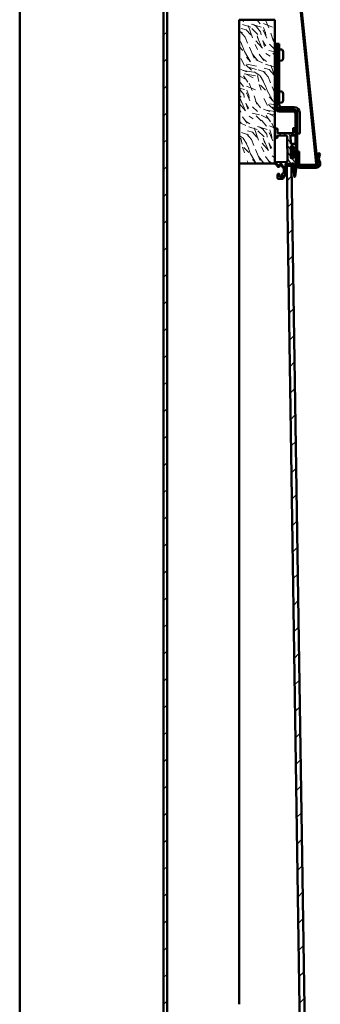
# Model space of a CAD drawing. Header units: millimetres. Extents: x 200 to 13555, y -185 to 8310.
# Tile 68 of 70: x 8841 to 9092, y 4943 to 5764. Entities that reach past the tile are written whole.
import ezdxf

# ---------------------------------------------------------------- set-up
doc = ezdxf.new("R2010")
doc.units = ezdxf.units.MM
doc.header["$LTSCALE"] = 10
doc.layers.add('Schraffur', color=7, linetype='Continuous', lineweight=18)
doc.layers.add('Sichtbare Kanten(DIN)', color=7, linetype='Continuous', lineweight=50)
pattern_1 = [(45, (0, 0), (-11.22532, 11.22532), [])]

msp = doc.modelspace()

# ---------------------------------------------------------------- hatches: boundary and pattern name
at = {"layer": 'Schraffur'}
h = msp.add_hatch(dxfattribs=at)
h.set_pattern_fill('ANSI31', color=256, scale=127, style=0)
h.set_pattern_definition(pattern_1)
h.paths.add_polyline_path([(8964.19, 6923.74), (8961.19, 6923.74), (8961.19, 1272.74), (8964.19, 1272.74)])
h = msp.add_hatch(dxfattribs=at)
h.set_pattern_fill('ANSI31', color=256, scale=25.4, style=0)
h.set_pattern_definition([(45, (0, 0), (-2.245064, 2.245064), [])])
edge = h.paths.add_edge_path()
edge.add_line((9074.26, 5643.74), (9074.29, 5653.74))
edge.add_line((9074.29, 5653.74), (9073.29, 5653.74))
edge.add_line((9073.29, 5653.74), (9073.26, 5643.74))
edge.add_ellipse((9075.26, 5643.74), major_axis=(-0.01, -2), ratio=1, start_angle=270, end_angle=360)
edge.add_line((9075.25, 5641.74), (9087.53, 5641.7))
edge.add_ellipse((9087.54, 5643.7), major_axis=(2, -0.01), ratio=1, start_angle=270, end_angle=365.97)
edge.add_line((9089.53, 5643.91), (9055.18, 5981.16))
edge.add_ellipse((9056.18, 5981.26), major_axis=(-0.101, 0.995), ratio=1, start_angle=0, end_angle=90, ccw=False)
edge.add_line((9056.08, 5982.26), (9061.05, 5982.77))
edge.add_line((9061.05, 5982.77), (9060.95, 5983.76))
edge.add_line((9060.95, 5983.76), (9055.97, 5983.25))
edge.add_ellipse((9056.18, 5981.26), major_axis=(-1.99, -0.2), ratio=1, start_angle=270, end_angle=348.36954)
edge.add_ellipse((9056.18, 5981.26), major_axis=(-0.2, -1.99), ratio=1, start_angle=270, end_angle=281.63046)
edge.add_line((9054.19, 5981.06), (9088.53, 5643.81))
edge.add_ellipse((9087.54, 5643.7), major_axis=(0.101, -0.995), ratio=1, start_angle=354.03, end_angle=450, ccw=False)
edge.add_line((9087.54, 5642.7), (9075.26, 5642.74))
edge.add_ellipse((9075.26, 5643.74), major_axis=(-1, 0.003), ratio=1, start_angle=0, end_angle=90, ccw=False)
h = msp.add_hatch(dxfattribs=at)
h.set_pattern_fill('WOOD', color=256, scale=38.232284, angle=120.00018, style=0, pattern_type=2)
h.set_pattern_definition([(115.236175, (-5.6287, -3.2498), (177.1654284, -383.3264295), [4.60378, -455.7747]), (131.310075, (-7.5916, 0.9146), (-109.5750044, 113.3241373), [5.84843, -189.09879]), (165.00018, (-11.452, 5.308), (-33.11008, -19.11625), [4.32549, -49.74326]), (166.847775, (-15.6304, 6.4271), (-764.2771679, 176.79718293), [8.38499, -830.11464]), (132.994775, (-23.7955, 8.335), (238.2662641, -259.7582191), [5.10084, -504.97965]), (120.00018, (-27.274, 12.066), (-52.22631, 13.99383), [9.55807, -28.67421]), (110.538175, (-32.053, 20.3434), (62.4722023, -184.666294), [4.65115, -227.90685]), (114.289175, (-14.5684, -8.411), (138.9338815, -317.1079226), [3.8423, -380.38752]), (120.00018, (-16.15, -4.91), (-52.22631, 13.99383), [5.73484, -32.49744]), (148.300975, (-19.0164, 0.0575), (-408.9399163, 249.51336584), [5.64492, -558.84894]), (172.125175, (-23.8192, 3.0237), (242.0151792, -36.8591237), [8.7183, -427.19607]), (159.289575, (-32.4553, 4.2182), (-280.24770404, 103.07919414), [5.43384, -537.94735]), (126.340375, (-37.538, 6.14), (-186.0400342, 245.7642394), [6.92417, -339.28399]), (108.111175, (-41.6411, 11.7173), (168.293733, -520.88969118), [7.42337, -734.91243]), (113.290175, (-24.8326, -14.3372), (-138.9352785, 317.10738334), [6.5443, -647.8881]), (123.366675, (-27.4201, -8.3261), (-338.97005934, 510.64426826), [6.51073, -644.5619]), (153.69028, (-31.001, -2.889), (71.342558, -47.103841), [6.89244, -130.9559]), (167.489775, (-37.1794, 0.1663), (-555.3717487, 120.821208), [6.22376, -616.15148]), (134.931575, (-43.2554, 1.5144), (-309.6095519, 306.8628788), [5.93526, -587.58814]), (120.00018, (-47.447, 5.716), (-52.22631, 13.99383), [4.58787, -33.64441]), (107.005175, (-49.7412, 9.6895), (-105.8237956, 336.22383805), [5.10084, -504.97965]), (120.00018, (-5.926, 10.264), (-52.22631, 13.99383), [0, -38.23228]), (343.152175, (-13.5688, 12.0321), (-750.28183758, 229.02837693), [8.38499, -830.11464]), (326.56518, (-38.654, -9.514), (52.226285, -13.993844), [3.41961, -82.07018]), (308.130175, (-35.8, -11.3985), (147.807238, -179.5445023), [5.40685, -264.93634]), (276.801175, (-32.4616, -15.6516), (29.3595854, -203.782908), [2.9117, -288.25689]), (146.56528, (-13.569, 12.032), (-52.22631, 13.993753), [4.27448, -81.21531]), (126.709975, (-17.136, 14.3873), (205.15614427, -278.8746325), [6.5443, -647.8881]), (109.875175, (-21.0479, 19.6337), (-225.64183528, 620.21975809), [10.87437, -1076.56376]), (109.695175, (-1.9866, -1.147), (-81.5868811, 217.7770643), [4.27448, -423.17403]), (135.524275, (-3.4272, 2.8775), (309.60804132, -306.8613446), [7.14236, -707.09462]), (162.879075, (-8.5236, 7.8815), (645.830954, -201.03570156), [7.30428, -723.12159]), (154.695375, (-15.5042, 10.0318), (-422.93337675, 197.2867778), [6.04506, -598.46141]), (129.462475, (-20.969, 12.6156), (-128.691264, 146.4341996), [6.97674, -225.58118]), (113.418175, (-25.4034, 18.002), (258.7554123, -601.10392845), [10.00634, -990.62906]), (111.870175, (-10.264, -5.926), (81.5878144, -217.7765745), [5.40685, -264.93634]), (131.310075, (-12.278, -0.908), (-109.5750044, 113.3241373), [5.84843, -189.09879]), (162.510575, (-16.139, 3.4847), (541.37770634, -173.0483246), [6.22376, -616.15148]), (165.00018, (-22.075, 5.355), (-33.11008, -19.11625), [7.02893, -47.03985]), (137.354175, (-28.8644, 7.1743), (380.95017496, -353.9650785), [6.40892, -634.48004]), (116.634175, (-33.5785, 11.5161), (272.754029, -548.87476667), [6.51073, -644.5619]), (102.897175, (-36.4972, 17.336), (-91.82995954, 388.4480969), [5.20016, -514.81682]), (111.254175, (-18.5416, -10.705), (-100.70436996, 250.8864785), [5.02865, -497.83786]), (134.931575, (-20.3645, -6.0185), (-309.6095519, 306.8628788), [5.93526, -587.58814]), (152.005575, (-24.5564, -1.8166), (194.9115112, -108.2016023), [7.21367, -353.46893]), (169.899275, (-30.926, 1.5694), (640.70814946, -115.69925033), [9.49671, -940.17391]), (135.945575, (-40.2755, 3.235), (109.5751244, -113.3241245), [5.5667, -272.76861]), (113.991175, (-44.2762, 7.1057), (-158.05177317, 350.2155638), [7.30428, -723.12159]), (96.801175, (-47.246, 13.779), (-29.3595854, 203.782908), [2.9117, -288.25689]), (110.538175, (-28.4747, -16.44), (62.4722023, -184.666294), [4.65115, -227.90685]), (130.008175, (-30.1064, -12.0844), (-276.4991683, 325.9784999), [6.59992, -653.39355]), (157.405575, (-34.3495, -7.0292), (-579.61371026, 239.26873404), [8.18205, -810.02357]), (149.054775, (-8.7935, 15.2306), (-266.253894, 155.3054733), [3.93624, -389.6902]), (130.784475, (-12.1694, 17.2547), (405.19128495, -472.41373068), [8.17314, -809.1404]), (112.875175, (-17.5083, 23.443), (100.7036961, -250.8867158), [9.24717, -298.99137])])
h.paths.add_polyline_path([(9054.19, 5763.74), (9024.19, 5763.74), (9024.19, 5643.74), (9054.19, 5643.74), (9054.19, 5672.05), (9054.19, 5672.08)])
h = msp.add_hatch(dxfattribs=at)
h.set_pattern_fill('ANSI31', color=256, scale=25.4, angle=80, style=0)
h.set_pattern_definition([(125, (0, 0), (-2.6008077, -1.8211052), [])])
edge = h.paths.add_edge_path()
edge.add_ellipse((9070.82, 5633.1), major_axis=(0.3, 0.005), ratio=1, start_angle=270, end_angle=353)
edge.add_line((9071.12, 5633.06), (9071.79, 5639.31))
edge.add_ellipse((9071.49, 5639.34), major_axis=(0.032, 0.298), ratio=1, start_angle=270, end_angle=277)
edge.add_line((9071.79, 5639.35), (9071.66, 5647.98))
edge.add_line((9071.66, 5647.98), (9071.63, 5650.01))
edge.add_ellipse((9071.33, 5650.01), major_axis=(-0.005, 0.3), ratio=1, start_angle=270, end_angle=360)
edge.add_line((9071.32, 5650.31), (9070.22, 5650.29))
edge.add_line((9070.22, 5650.29), (9070.12, 5650.29))
edge.add_line((9070.12, 5650.29), (9069.92, 5650.28))
edge.add_ellipse((9069.93, 5649.98), major_axis=(-0.3, -0.005), ratio=1, start_angle=270, end_angle=360)
edge.add_line((9069.63, 5649.98), (9069.65, 5648.53))
edge.add_ellipse((9069.35, 5648.53), major_axis=(0.005, -0.3), ratio=1, start_angle=0, end_angle=90, ccw=False)
edge.add_line((9069.35, 5648.23), (9067.85, 5648.2))
edge.add_ellipse((9067.85, 5648.5), major_axis=(-0.3, -0.005), ratio=1, start_angle=0, end_angle=90, ccw=False)
edge.add_line((9067.55, 5648.5), (9067.4, 5658))
edge.add_ellipse((9067.7, 5658), major_axis=(-0.005, 0.3), ratio=1, start_angle=0, end_angle=90, ccw=False)
edge.add_line((9067.7, 5658.3), (9069.2, 5658.32))
edge.add_ellipse((9069.2, 5658.02), major_axis=(0.3, 0.005), ratio=1, start_angle=0, end_angle=90, ccw=False)
edge.add_line((9069.5, 5658.03), (9069.53, 5656.58))
edge.add_ellipse((9069.83, 5656.58), major_axis=(0.005, -0.3), ratio=1, start_angle=270, end_angle=360)
edge.add_line((9069.83, 5656.28), (9071.23, 5656.3))
edge.add_ellipse((9071.23, 5656.6), major_axis=(0.3, 0.005), ratio=1, start_angle=270, end_angle=360)
edge.add_line((9071.53, 5656.61), (9071.47, 5660.06))
edge.add_ellipse((9071.17, 5660.05), major_axis=(-0.005, 0.3), ratio=1, start_angle=270, end_angle=360)
edge.add_line((9071.17, 5660.35), (9067.67, 5660.3))
edge.add_ellipse((9067.66, 5660.6), major_axis=(-0.3, -0.005), ratio=1, start_angle=0, end_angle=90, ccw=False)
edge.add_line((9067.36, 5660.6), (9067.27, 5666.9))
edge.add_ellipse((9067.57, 5666.9), major_axis=(-0.005, 0.3), ratio=1, start_angle=0, end_angle=90, ccw=False)
edge.add_line((9067.56, 5667.2), (9071.06, 5667.25))
edge.add_ellipse((9071.06, 5667.55), major_axis=(0.3, 0.005), ratio=1, start_angle=270, end_angle=360)
edge.add_line((9071.36, 5667.56), (9071.28, 5672.31))
edge.add_ellipse((9070.28, 5672.29), major_axis=(-0.015, 1), ratio=1, start_angle=270, end_angle=360)
edge.add_line((9070.27, 5673.29), (9069.57, 5673.28))
edge.add_ellipse((9069.57, 5672.98), major_axis=(-0.3, -0.005), ratio=1, start_angle=270, end_angle=360)
edge.add_line((9069.27, 5672.98), (9069.33, 5669.53))
edge.add_ellipse((9069.03, 5669.52), major_axis=(0.005, -0.3), ratio=1, start_angle=0, end_angle=90, ccw=False)
edge.add_line((9069.03, 5669.22), (9056.53, 5669.03))
edge.add_ellipse((9056.53, 5669.33), major_axis=(-0.3, -0.005), ratio=1, start_angle=0, end_angle=90, ccw=False)
edge.add_line((9056.23, 5669.33), (9056.18, 5672.78))
edge.add_ellipse((9055.88, 5672.77), major_axis=(-0.005, 0.3), ratio=1, start_angle=270, end_angle=360)
edge.add_line((9055.87, 5673.07), (9055.17, 5673.06))
edge.add_ellipse((9055.19, 5672.06), major_axis=(-1, -0.015), ratio=1, start_angle=270, end_angle=358.24449)
edge.add_ellipse((9055.19, 5672.06), major_axis=(-0.015, -1), ratio=1, start_angle=270, end_angle=271.75551)
edge.add_line((9054.19, 5672.05), (9054.28, 5666))
edge.add_ellipse((9055.28, 5666.01), major_axis=(0.015, -1), ratio=1, start_angle=270, end_angle=450)
edge.add_line((9056.28, 5666.03), (9056.27, 5666.73))
edge.add_ellipse((9056.57, 5666.73), major_axis=(-0.005, 0.3), ratio=1, start_angle=0, end_angle=90, ccw=False)
edge.add_line((9056.56, 5667.03), (9063.36, 5667.14))
edge.add_ellipse((9063.38, 5666.14), major_axis=(1, 0.015), ratio=1, start_angle=0, end_angle=90, ccw=False)
edge.add_line((9064.38, 5666.15), (9064.68, 5646.2))
edge.add_ellipse((9063.68, 5646.19), major_axis=(0.015, -1), ratio=1, start_angle=0, end_angle=90, ccw=False)
edge.add_line((9063.7, 5645.19), (9055.6, 5645.06))
edge.add_ellipse((9055.62, 5644.06), major_axis=(-1, -0.015), ratio=1, start_angle=270, end_angle=360)
edge.add_line((9054.62, 5644.05), (9054.63, 5643.4))
edge.add_ellipse((9054.93, 5643.4), major_axis=(0.005, -0.3), ratio=1, start_angle=270, end_angle=360)
edge.add_line((9054.93, 5643.1), (9055.93, 5643.12))
edge.add_ellipse((9055.93, 5642.82), major_axis=(0.3, 0.005), ratio=1, start_angle=0, end_angle=90, ccw=False)
edge.add_line((9056.23, 5642.82), (9056.26, 5641.37))
edge.add_ellipse((9056.56, 5641.38), major_axis=(0.005, -0.3), ratio=1, start_angle=270, end_angle=360)
edge.add_line((9056.56, 5641.08), (9057.56, 5641.09))
edge.add_ellipse((9057.56, 5641.39), major_axis=(0.3, 0.005), ratio=1, start_angle=270, end_angle=360)
edge.add_line((9057.86, 5641.4), (9057.83, 5642.85))
edge.add_ellipse((9058.13, 5642.85), major_axis=(-0.005, 0.3), ratio=1, start_angle=0, end_angle=90, ccw=False)
edge.add_line((9058.13, 5643.15), (9059.63, 5643.18))
edge.add_ellipse((9059.63, 5642.88), major_axis=(0.3, 0.005), ratio=1, start_angle=0, end_angle=90, ccw=False)
edge.add_line((9059.93, 5642.88), (9059.96, 5641.26))
edge.add_ellipse((9060.26, 5641.27), major_axis=(0.005, -0.3), ratio=1, start_angle=270, end_angle=317)
edge.add_line((9060.06, 5641.04), (9061.39, 5639.84))
edge.add_ellipse((9061.18, 5639.62), major_axis=(0.223, -0.201), ratio=1, start_angle=43, end_angle=90, ccw=False)
edge.add_line((9061.48, 5639.62), (9061.53, 5636.68))
edge.add_ellipse((9061.23, 5636.68), major_axis=(0.005, -0.3), ratio=1, start_angle=43, end_angle=90, ccw=False)
edge.add_line((9061.44, 5636.46), (9060.15, 5635.22))
edge.add_ellipse((9060.35, 5635.01), major_axis=(-0.216, -0.208), ratio=1, start_angle=270, end_angle=317)
edge.add_line((9060.05, 5635), (9060.08, 5633.38))
edge.add_ellipse((9059.78, 5633.38), major_axis=(0.005, -0.3), ratio=1, start_angle=0, end_angle=90, ccw=False)
edge.add_line((9059.78, 5633.08), (9058.28, 5633.05))
edge.add_ellipse((9058.28, 5633.35), major_axis=(-0.3, -0.005), ratio=1, start_angle=0, end_angle=90, ccw=False)
edge.add_line((9057.98, 5633.35), (9057.96, 5634.8))
edge.add_ellipse((9057.66, 5634.79), major_axis=(-0.005, 0.3), ratio=1, start_angle=270, end_angle=360)
edge.add_line((9057.65, 5635.09), (9056.65, 5635.08))
edge.add_ellipse((9056.66, 5634.78), major_axis=(-0.3, -0.005), ratio=1, start_angle=270, end_angle=360)
edge.add_line((9056.36, 5634.77), (9056.41, 5631.57))
edge.add_ellipse((9056.91, 5631.58), major_axis=(0.008, -0.5), ratio=1, start_angle=270, end_angle=360)
edge.add_line((9056.91, 5631.08), (9060.7, 5631.14))
edge.add_ellipse((9060.69, 5631.64), major_axis=(0.5, 0.008), ratio=1, start_angle=270, end_angle=335)
edge.add_line((9061.15, 5631.44), (9062.95, 5635.47))
edge.add_ellipse((9062.04, 5635.88), major_axis=(0.409, 0.913), ratio=1, start_angle=270, end_angle=295)
edge.add_line((9063.04, 5635.9), (9062.93, 5643.38))
edge.add_ellipse((9063.23, 5643.38), major_axis=(-0.005, 0.3), ratio=1, start_angle=0, end_angle=90, ccw=False)
edge.add_line((9063.22, 5643.68), (9069.62, 5643.78))
edge.add_ellipse((9069.63, 5643.48), major_axis=(0.3, 0.005), ratio=1, start_angle=0, end_angle=90, ccw=False)
edge.add_line((9069.93, 5643.48), (9070.08, 5633.28))
edge.add_ellipse((9070.58, 5633.29), major_axis=(0.008, -0.5), ratio=1, start_angle=270, end_angle=360)
edge.add_line((9070.59, 5632.79), (9070.82, 5632.8))
h = msp.add_hatch(dxfattribs=at)
h.set_pattern_fill('ANSI37', color=256, scale=12.7, style=0)
h.set_pattern_definition([(45, (0, 0), (-1.12253202, 1.12253202), []), (135, (0, 0), (-1.12253202, -1.12253202), [])])
edge = h.paths.add_edge_path()
edge.add_line((9070.68, 5650.84), (9070.58, 5652.1))
edge.add_line((9070.58, 5652.1), (9070.56, 5653.03))
edge.add_line((9070.56, 5653.03), (9070.58, 5653.48))
edge.add_ellipse((9071.33, 5653.49), major_axis=(-0.011, 0.748), ratio=1, start_angle=40.68468, end_angle=90, ccw=False)
edge.add_ellipse((9071.14, 5653.75), major_axis=(0.304, 0.309), ratio=1, start_angle=6.72933, end_angle=90, ccw=False)
edge.add_ellipse((9071.16, 5653.77), major_axis=(0.324, -0.251), ratio=1, start_angle=38.62647, end_angle=90, ccw=False)
edge.add_line((9071.57, 5653.77), (9071.63, 5650.01))
edge.add_line((9071.63, 5650.01), (9071.66, 5647.98))
edge.add_ellipse((9089.36, 5648.25), major_axis=(0.27, -17.7), ratio=1, start_angle=270, end_angle=280.65309)
edge.add_ellipse((9072.31, 5644.77), major_axis=(0.06, -0.294), ratio=1, start_angle=270, end_angle=439.34691)
edge.add_line((9072.61, 5644.78), (9072.46, 5654.13))
edge.add_ellipse((9067.91, 5654.06), major_axis=(-0.07, 4.55), ratio=1, start_angle=270, end_angle=293.15034)
edge.add_ellipse((9071.37, 5655.6), major_axis=(-0.313, 0.699), ratio=1, start_angle=270, end_angle=298.74688)
edge.add_ellipse((9071.54, 5655.82), major_axis=(-0.391, 0.295), ratio=1, start_angle=270, end_angle=307.98576)
edge.add_line((9071.53, 5656.31), (9071.23, 5656.3))
edge.add_line((9071.23, 5656.3), (9069.83, 5656.28))
edge.add_line((9069.83, 5656.28), (9069.53, 5656.28))
edge.add_ellipse((9069.53, 5656.4), major_axis=(-0.119, -0.002), ratio=1, start_angle=15.1509, end_angle=90, ccw=False)
edge.add_line((9069.41, 5656.36), (9069.4, 5656.42))
edge.add_ellipse((9060.66, 5653.91), major_axis=(8.74, 2.51), ratio=1, start_angle=0, end_angle=2.558)
edge.add_ellipse((9069.04, 5656.76), major_axis=(-0.05, 0.234), ratio=1, start_angle=270, end_angle=363.8723)
edge.add_ellipse((9069.31, 5656.07), major_axis=(-0.92, -0.327), ratio=1, start_angle=270, end_angle=296.20894)
edge.add_ellipse((9071.21, 5653.68), major_axis=(-3.07, -2.6), ratio=1, start_angle=270, end_angle=287.33467)
edge.add_ellipse((9069.27, 5654.94), major_axis=(-0.89, -1.46), ratio=1, start_angle=270, end_angle=300.68492)
edge.add_line((9067.56, 5654.96), (9067.54, 5653.08))
edge.add_line((9067.54, 5653.08), (9067.51, 5652.16))
edge.add_ellipse((9072.95, 5651.94), major_axis=(-0.22, -5.44), ratio=1, start_angle=270, end_angle=285.45689)
edge.add_ellipse((9069.74, 5651.12), major_axis=(0.42, -2.09), ratio=1, start_angle=270, end_angle=304.37569)
edge.add_ellipse((9068.43, 5649.8), major_axis=(0.207, -0.178), ratio=1, start_angle=270, end_angle=361.71129)
edge.add_ellipse((9071.25, 5647.64), major_axis=(1.99, 2.6), ratio=1, start_angle=77.14858, end_angle=90, ccw=False)
edge.add_ellipse((9069.54, 5649.59), major_axis=(0.57, 0.388), ratio=1, start_angle=56.63226, end_angle=90, ccw=False)
edge.add_line((9069.53, 5650.28), (9069.92, 5650.28))
edge.add_line((9069.92, 5650.28), (9070.12, 5650.29))
edge.add_ellipse((9070.16, 5650.8), major_axis=(0.515, -0.039), ratio=1, start_angle=270, end_angle=280.43729)
edge.add_ellipse((9070.16, 5650.8), major_axis=(0.513, 0.055), ratio=1, start_angle=270, end_angle=358.18912)
edge = h.paths.add_edge_path(flags=0)
edge.add_line((9069.51, 5651.29), (9068.61, 5651.46))
edge.add_ellipse((9068.69, 5651.82), major_axis=(-0.355, 0.079), ratio=1, start_angle=10.99929, end_angle=90, ccw=False)
edge.add_line((9068.33, 5651.83), (9068.41, 5654.81))
edge.add_ellipse((9068.65, 5654.84), major_axis=(-0.025, 0.246), ratio=1, start_angle=343.18054, end_angle=450, ccw=False)
edge.add_ellipse((9067.56, 5637.22), major_axis=(17.86, -1.14), ratio=1, start_angle=87.52997, end_angle=90, ccw=False)
edge.add_ellipse((9069.48, 5654.65), major_axis=(0.358, 0.008), ratio=1, start_angle=356.6691, end_angle=450, ccw=False)
edge.add_line((9069.84, 5654.64), (9069.77, 5652.81))
edge.add_line((9069.77, 5652.81), (9069.74, 5651.71))
edge.add_line((9069.74, 5651.71), (9069.71, 5651.46))
edge.add_ellipse((9069.54, 5651.46), major_axis=(0.004, -0.173), ratio=1, start_angle=347.66503, end_angle=450, ccw=False)
h = msp.add_hatch(dxfattribs=at)
h.set_pattern_fill('ANSI31', color=256, scale=127, style=0)
h.set_pattern_definition(pattern_1)
h.paths.add_polyline_path([(9081.37, 4504.82), (9085.37, 4504.89), (9067.95, 5641.75), (9063.95, 5641.69)])

# ---------------------------------------------------------------- linework, layer by layer
at = {"layer": 'Sichtbare Kanten(DIN)'}
for p, q in [((8841.19, 6923.74), (8841.19, 1272.74)), ((8961.19, 6923.74), (8961.19, 1272.74)), ((8964.19, 1272.74), (8964.19, 6923.74)), ((9054.19, 5981.06), (9088.53, 5643.81)), ((9089.53, 5643.91), (9055.18, 5981.16)), ((9054.19, 5763.74), (9024.19, 5763.74)), ((9024.19, 5763.74), (9024.19, 5643.74)), ((9054.19, 5643.74), (9054.19, 5763.74)), ((9055.69, 5743.74), (9054.19, 5743.74)), ((9055.69, 5690.74), (9055.69, 5743.74)), ((9055.69, 5743.74), (9055.69, 5693.24)), ((9057.69, 5743.74), (9055.69, 5743.74)), ((9057.69, 5693.24), (9057.69, 5743.74)), ((9060.02, 5738.78), (9057.69, 5738.99)), ((9060.99, 5737.02), (9060.99, 5731.46)), ((9060.02, 5729.69), (9057.69, 5729.49)), ((9060.02, 5703.78), (9057.69, 5703.99)), ((9060.99, 5702.02), (9060.99, 5696.46)), ((9060.02, 5694.69), (9057.69, 5694.49)), ((9070.29, 5690.74), (9060.19, 5690.74)), ((9069.29, 5688.74), (9057.69, 5688.74)), ((9057.69, 5687.24), (9069.29, 5687.24)), ((9060.19, 5688.74), (9070.29, 5688.74)), ((9071.29, 5685.24), (9071.29, 5672.18)), ((9072.79, 5686.24), (9072.79, 5668.74)), ((9072.79, 5643.74), (9072.79, 5685.24)), ((9074.79, 5668.74), (9074.79, 5686.24)), ((9070.27, 5673.29), (9069.57, 5673.28)), ((9054.19, 5672.05), (9054.28, 5666)), ((9055.87, 5673.07), (9055.17, 5673.06)), ((9056.23, 5669.33), (9056.18, 5672.78)), ((9056.28, 5666.03), (9056.27, 5666.73)), ((9069.03, 5669.22), (9056.53, 5669.03)), ((9056.56, 5667.03), (9063.36, 5667.14)), ((9064.38, 5666.15), (9064.68, 5646.2)), ((9067.36, 5660.6), (9067.27, 5666.9)), ((9067.56, 5667.2), (9071.06, 5667.25)), ((9069.27, 5672.98), (9069.33, 5669.53)), ((9071.36, 5667.56), (9071.28, 5672.31)), ((9071.29, 5667.36), (9071.29, 5660.33)), ((9072.79, 5668.74), (9074.79, 5668.74)), ((9067.55, 5648.5), (9067.4, 5658)), ((9071.17, 5660.35), (9067.67, 5660.3)), ((9067.7, 5658.3), (9069.2, 5658.32)), ((9069.5, 5658.03), (9069.53, 5656.58)), ((9071.53, 5656.61), (9071.47, 5660.06)), ((9067.54, 5653.08), (9067.51, 5652.16)), ((9067.56, 5654.96), (9067.54, 5653.08)), ((9068.33, 5651.83), (9068.41, 5654.81)), ((9069.51, 5651.29), (9068.61, 5651.46)), ((9069.41, 5656.36), (9069.4, 5656.42)), ((9071.53, 5656.31), (9069.53, 5656.28)), ((9069.53, 5650.28), (9070.12, 5650.29)), ((9069.63, 5649.98), (9069.65, 5648.53)), ((9069.74, 5651.71), (9069.71, 5651.46)), ((9069.77, 5652.81), (9069.74, 5651.71)), ((9069.84, 5654.64), (9069.77, 5652.81)), ((9069.83, 5656.28), (9071.23, 5656.3)), ((9071.32, 5650.31), (9069.92, 5650.28)), ((9070.56, 5653.03), (9070.58, 5653.48)), ((9070.58, 5652.1), (9070.56, 5653.03)), ((9070.68, 5650.84), (9070.58, 5652.1)), ((9071.29, 5656.31), (9071.29, 5656.31)), ((9071.29, 5654.16), (9071.29, 5650.3)), ((9071.57, 5653.77), (9071.66, 5647.98)), ((9071.79, 5639.35), (9071.63, 5650.01)), ((9072.61, 5644.78), (9072.46, 5654.13)), ((9073.29, 5653.74), (9073.26, 5643.74)), ((9074.29, 5653.74), (9073.29, 5653.74)), ((9074.26, 5643.74), (9074.29, 5653.74)), ((9089.95, 5651.09), (9091.21, 5650.18)), ((9092.01, 5651.74), (9090.79, 5652.61)), ((9024.19, 5643.74), (9024.19, 4942.74)), ((9024.19, 5643.74), (9054.19, 5643.74)), ((9054.62, 5644.05), (9054.63, 5643.4)), ((9054.93, 5643.1), (9055.93, 5643.12)), ((9063.7, 5645.19), (9055.6, 5645.06)), ((9056.23, 5642.82), (9056.26, 5641.37)), ((9056.56, 5641.08), (9057.56, 5641.09)), ((9057.86, 5641.4), (9057.83, 5642.85)), ((9058.13, 5643.15), (9059.63, 5643.18)), ((9059.93, 5642.88), (9059.96, 5641.26)), ((9060.06, 5641.04), (9061.39, 5639.84)), ((9063.04, 5635.9), (9062.93, 5643.38)), ((9063.03, 5643.28), (9063.04, 5642.58)), ((9063.04, 5642.58), (9063.04, 5642.2)), ((9063.04, 5642.2), (9063.05, 5641.84)), ((9063.06, 5641.18), (9063.05, 5641.84)), ((9063.86, 5641.19), (9063.06, 5641.18)), ((9063.06, 5641.18), (9063.07, 5640.58)), ((9063.07, 5640.33), (9063.07, 5640.58)), ((9063.22, 5643.68), (9069.62, 5643.78)), ((9063.43, 5642.98), (9064.43, 5643)), ((9063.66, 5640.5), (9063.86, 5641.19)), ((9063.67, 5640.34), (9063.67, 5640.54)), ((9063.96, 5641.19), (9063.86, 5641.19)), ((9067.95, 5641.75), (9063.95, 5641.69)), ((9063.95, 5641.69), (9081.37, 4504.82)), ((9064.83, 5642.98), (9064.83, 5643.41)), ((9064.83, 5642.98), (9064.84, 5642.62)), ((9064.84, 5642.62), (9064.85, 5642.19)), ((9064.85, 5641.94), (9064.85, 5642.19)), ((9066.42, 5643.55), (9065.22, 5643.54)), ((9066.43, 5642.89), (9065.23, 5642.87)), ((9066.45, 5642.17), (9065.25, 5642.15)), ((9066.83, 5643.44), (9066.83, 5643.01)), ((9066.84, 5642.65), (9066.83, 5643.01)), ((9066.85, 5642.22), (9066.84, 5642.65)), ((9066.85, 5642.22), (9066.85, 5641.97)), ((9067.23, 5643.04), (9069.43, 5643.08)), ((9069.35, 5648.23), (9067.85, 5648.2)), ((9085.37, 4504.89), (9067.95, 5641.75)), ((9068.86, 5641.27), (9067.96, 5641.25)), ((9068.6, 5643.76), (9069.12, 5643.77)), ((9068.86, 5641.32), (9068.86, 5641.08)), ((9068.87, 5640.91), (9068.86, 5641.27)), ((9069.25, 5641.93), (9069.85, 5641.94)), ((9069.87, 5640.7), (9069.27, 5640.69)), ((9069.84, 5642.68), (9069.83, 5643.38)), ((9069.84, 5642.3), (9069.84, 5642.68)), ((9069.85, 5641.94), (9069.84, 5642.3)), ((9069.85, 5641.94), (9069.87, 5640.7)), ((9069.87, 5640.7), (9069.94, 5636.16)), ((9069.93, 5643.48), (9070.08, 5633.28)), ((9075.25, 5641.74), (9074.79, 5641.74)), ((9075.25, 5641.74), (9087.53, 5641.7)), ((9087.54, 5642.7), (9075.26, 5642.74)), ((9088.52, 5641.74), (9087.9, 5641.74)), ((9056.36, 5634.77), (9056.41, 5631.57)), ((9057.65, 5635.09), (9056.65, 5635.08)), ((9057.98, 5633.35), (9057.96, 5634.8)), ((9059.78, 5633.08), (9058.28, 5633.05)), ((9060.05, 5635), (9060.08, 5633.38)), ((9061.44, 5636.46), (9060.15, 5635.22)), ((9061.15, 5631.44), (9062.95, 5635.47)), ((9061.48, 5639.62), (9061.53, 5636.68)), ((9069.94, 5636.08), (9068.01, 5637.95)), ((9069.94, 5636.08), (9069.94, 5636.16)), ((9070.59, 5632.79), (9070.82, 5632.8)), ((9071.12, 5633.06), (9071.79, 5639.31)), ((9074.79, 5640.24), (9088.52, 5640.24)), ((9056.91, 5631.08), (9060.7, 5631.14))]:
    msp.add_line(p, q, dxfattribs=at)
for centre, radius, start, end in [((9059.98, 5738.29), 0.5, 25.21617, 85), ((9051.39, 5734.24), 10, 16.13193, 25.21617), ((9051.39, 5734.24), 10, 334.78383, 343.86807), ((9059.98, 5730.19), 0.5, 275, 334.78383), ((9059.98, 5703.29), 0.5, 25.21617, 85), ((9051.39, 5699.24), 10, 16.13193, 25.21617), ((9057.69, 5690.74), 3.5, 180, 270), ((9060.19, 5693.24), 4.5, 180, 270), ((9057.69, 5690.74), 2, 180, 270), ((9060.19, 5693.24), 2.5, 180, 270), ((9059.98, 5695.19), 0.5, 275, 334.78383), ((9051.39, 5699.24), 10, 334.78383, 343.86807), ((9070.29, 5686.24), 4.5, 0, 90), ((9069.29, 5685.24), 3.5, 0, 90), ((9069.29, 5685.24), 2, 0, 90), ((9070.29, 5686.24), 2.5, 0, 90), ((9069.57, 5672.98), 0.3, 90.87776, 180.87776), ((9070.28, 5672.29), 1, 0.87776, 90.87776), ((9055.19, 5672.06), 1, 90.87776, 180.87776), ((9055.28, 5666.01), 1, 180.87776, 0.87776), ((9055.88, 5672.77), 0.3, 0.87776, 90.87776), ((9056.53, 5669.33), 0.3, 180.87776, 270.87776), ((9056.57, 5666.73), 0.3, 90.87776, 180.87776), ((9063.38, 5666.14), 1, 0.87776, 90.87776), ((9067.57, 5666.9), 0.3, 90.87776, 180.87776), ((9069.03, 5669.52), 0.3, 270.87776, 0.87776), ((9071.06, 5667.55), 0.3, 270.87776, 0.87776), ((9067.66, 5660.6), 0.3, 180.87776, 270.87776), ((9067.7, 5658), 0.3, 90.87776, 180.87776), ((9071.21, 5653.68), 4.03, 130.28283, 147.61749), ((9069.31, 5656.07), 0.977, 109.57953, 135.78847), ((9069.04, 5656.76), 0.24, 11.92609, 105.79839), ((9069.2, 5658.02), 0.3, 0.87776, 90.87776), ((9060.66, 5653.91), 9.09, 16.02865, 18.58665), ((9071.17, 5660.05), 0.3, 0.87776, 90.87776), ((9072.95, 5651.94), 5.45, 177.71862, 193.1755), ((9067.85, 5648.5), 0.3, 180.87776, 270.87776), ((9069.27, 5654.94), 1.71, 148.69933, 179.38425), ((9069.74, 5651.12), 2.13, 191.49674, 225.87243), ((9068.43, 5649.8), 0.273, 229.22771, 320.939), ((9068.69, 5651.82), 0.364, 178.45271, 257.45341), ((9068.65, 5654.84), 0.248, 78.878, 185.69746), ((9071.25, 5647.64), 3.28, 129.71067, 142.56209), ((9067.56, 5637.22), 17.9, 83.87622, 86.34625), ((9069.54, 5649.59), 0.69, 90.87776, 124.24549), ((9069.35, 5648.53), 0.3, 270.87776, 0.87776), ((9069.53, 5656.4), 0.119, 196.02865, 270.87776), ((9069.48, 5654.65), 0.358, 358.01357, 91.34447), ((9069.54, 5651.46), 0.173, 259.02442, 1.35939), ((9069.83, 5656.58), 0.3, 180.87776, 270.87776), ((9069.93, 5649.98), 0.3, 90.87776, 180.87776), ((9070.16, 5650.8), 0.516, 265.65911, 4.28553), ((9071.33, 5653.49), 0.748, 131.54695, 180.86227), ((9071.14, 5653.75), 0.434, 52.25128, 135.52195), ((9071.23, 5656.6), 0.3, 270.87776, 0.87776), ((9071.33, 5650.01), 0.3, 0.87776, 90.87776), ((9071.16, 5653.77), 0.41, 0.87776, 52.25128), ((9071.54, 5655.82), 0.49, 52.892, 90.87776), ((9071.37, 5655.6), 0.766, 24.14512, 52.892), ((9067.91, 5654.06), 4.55, 0.87776, 24.0281), ((9096.89, 5648.24), 7.5, 157.65099, 208.27371), ((9096.89, 5648.24), 7.5, 144.31467, 157.65099), ((9096.89, 5648.24), 6, 161.07287, 208.27371), ((9096.89, 5648.24), 6, 144.31467, 161.07287), ((9055.62, 5644.06), 1, 90.87776, 180.87776), ((9054.93, 5643.4), 0.3, 180.87776, 270.87776), ((9055.93, 5642.82), 0.3, 0.87776, 90.87776), ((9056.56, 5641.38), 0.3, 180.87776, 270.87776), ((9057.56, 5641.39), 0.3, 270.87776, 0.87776), ((9058.13, 5642.85), 0.3, 90.87776, 180.87776), ((9059.63, 5642.88), 0.3, 0.87776, 90.87776), ((9060.26, 5641.27), 0.3, 180.87776, 227.87776), ((9063.23, 5643.38), 0.3, 90.87776, 180.87776), ((9063.43, 5643.28), 0.4, 90.87776, 180.87776), ((9063.44, 5642.58), 0.4, 90.87776, 178.3236), ((9063.37, 5640.58), 0.3, 180.87776, 343.66072), ((9063.37, 5640.33), 0.3, 180.87776, 0.87776), ((9063.68, 5646.19), 1, 270.87776, 0.87776), ((9069.26, 5641.09), 0.4, 180.87776, 270.87776), ((9069.12, 5643.57), 0.2, 90.87776, 99.21641), ((9069.43, 5643.38), 0.4, 0.87776, 90.87776), ((9069.44, 5642.68), 0.4, 3.43192, 90.87776), ((9069.63, 5643.48), 0.3, 0.87776, 90.87776), ((9089.36, 5648.25), 17.71, 180.87776, 191.53085), ((9074.79, 5643.74), 3.5, 209.78425, 270), ((9072.31, 5644.77), 0.3, 191.53085, 0.87776), ((9074.79, 5643.74), 2, 180, 270), ((9075.26, 5643.74), 2, 179.84523, 269.84523), ((9075.26, 5643.74), 1, 179.84523, 269.84523), ((9087.54, 5643.7), 2, 269.84523, 5.81523), ((9087.54, 5643.7), 1, 269.84523, 5.81523), ((9088.52, 5643.74), 3.5, 270, 28.27371), ((9088.52, 5643.74), 2, 270, 28.27371), ((9056.66, 5634.78), 0.3, 90.87776, 180.87776), ((9057.66, 5634.79), 0.3, 0.87776, 90.87776), ((9058.28, 5633.35), 0.3, 180.87776, 270.87776), ((9059.78, 5633.38), 0.3, 270.87776, 0.87776), ((9060.35, 5635.01), 0.3, 133.87776, 180.87776), ((9061.18, 5639.62), 0.3, 0.87776, 47.87776), ((9061.23, 5636.68), 0.3, 313.87776, 0.87776), ((9062.04, 5635.88), 1, 335.87776, 0.87776), ((9070.58, 5633.29), 0.5, 180.87776, 270.87776), ((9070.82, 5633.1), 0.3, 270.87776, 353.87776), ((9071.49, 5639.34), 0.3, 353.87776, 0.87776), ((9056.91, 5631.58), 0.5, 180.87776, 270.87776), ((9060.69, 5631.64), 0.5, 270.87776, 335.87776)]:
    msp.add_arc(centre, radius, start, end, dxfattribs=at)
for points in [[(9063.04, 5642.6), (9063.04, 5642.59), (9063.04, 5642.58), (9063.04, 5642.58)], [(9068.54, 5643.76), (9068.47, 5643.76), (9068.39, 5643.76), (9068.32, 5643.76)]]:
    msp.add_open_spline(points, degree=3, dxfattribs=at)
for points, knots in [([(9064.43, 5643), (9064.48, 5643), (9064.54, 5643), (9064.64, 5643), (9064.68, 5643), (9064.75, 5643), (9064.78, 5643), (9064.82, 5642.99), (9064.83, 5642.98), (9064.83, 5642.98)], [0.24266137, 0.24266137, 0.24266137, 0.24266137, 0.25773082, 0.25773082, 0.27280027, 0.27280027, 0.28793043, 0.28793043, 0.3030606, 0.3030606, 0.3030606, 0.3030606]), ([(9065.22, 5643.54), (9065.17, 5643.53), (9065.12, 5643.53), (9065.02, 5643.52), (9064.98, 5643.51), (9064.91, 5643.49), (9064.88, 5643.48), (9064.84, 5643.44), (9064.83, 5643.43), (9064.83, 5643.41)], [0, 0, 0, 0, 0.0150152, 0.0150152, 0.0300304, 0.0300304, 0.04584809, 0.04584809, 0.06166579, 0.06166579, 0.06166579, 0.06166579]), ([(9064.84, 5642.84), (9064.85, 5642.84), (9064.87, 5642.84), (9064.93, 5642.85), (9064.99, 5642.86), (9065.1, 5642.86), (9065.17, 5642.87), (9065.23, 5642.87), (9065.23, 5642.87), (9065.23, 5642.87)], [0.07847378, 0.07847378, 0.07847378, 0.07847378, 0.08672348, 0.08672348, 0.10580214, 0.10580214, 0.12752791, 0.12752791, 0.12778796, 0.12778796, 0.12778796, 0.12778796]), ([(9064.84, 5642.84), (9064.85, 5642.84), (9064.87, 5642.84), (9064.93, 5642.85), (9064.99, 5642.86), (9065.1, 5642.86), (9065.17, 5642.87), (9065.23, 5642.87), (9065.23, 5642.87), (9065.23, 5642.87)], [0.07847378, 0.07847378, 0.07847378, 0.07847378, 0.08672348, 0.08672348, 0.10580214, 0.10580214, 0.12752791, 0.12752791, 0.12778796, 0.12778796, 0.12778796, 0.12778796]), ([(9065.25, 5642.15), (9065.2, 5642.15), (9065.14, 5642.15), (9065.05, 5642.16), (9065, 5642.18), (9064.93, 5642.2), (9064.9, 5642.23), (9064.85, 5642.28), (9064.84, 5642.3), (9064.84, 5642.33)], [0, 0, 0, 0, 0.01492824, 0.01492824, 0.02985647, 0.02985647, 0.04683315, 0.04683315, 0.06380982, 0.06380982, 0.06380982, 0.06380982]), ([(9066.83, 5643.44), (9066.83, 5643.46), (9066.82, 5643.47), (9066.77, 5643.5), (9066.74, 5643.52), (9066.67, 5643.54), (9066.63, 5643.54), (9066.53, 5643.55), (9066.47, 5643.55), (9066.42, 5643.55)], [-0.06166579, -0.06166579, -0.06166579, -0.06166579, -0.04584809, -0.04584809, -0.0300304, -0.0300304, -0.0150152, -0.0150152, 0, 0, 0, 0]), ([(9066.43, 5642.89), (9066.5, 5642.89), (9066.57, 5642.89), (9066.7, 5642.88), (9066.75, 5642.88), (9066.81, 5642.87), (9066.82, 5642.87), (9066.84, 5642.87)], [0, 0, 0, 0, 0.02277517, 0.02277517, 0.0442542, 0.0442542, 0.04915456, 0.04915456, 0.04915456, 0.04915456]), ([(9066.43, 5642.89), (9066.5, 5642.89), (9066.57, 5642.89), (9066.7, 5642.88), (9066.75, 5642.88), (9066.81, 5642.87), (9066.82, 5642.87), (9066.84, 5642.87)], [0, 0, 0, 0, 0.02277517, 0.02277517, 0.0442542, 0.0442542, 0.04915456, 0.04915456, 0.04915456, 0.04915456]), ([(9066.84, 5642.36), (9066.84, 5642.34), (9066.83, 5642.31), (9066.79, 5642.26), (9066.76, 5642.23), (9066.69, 5642.2), (9066.64, 5642.19), (9066.55, 5642.17), (9066.5, 5642.17), (9066.45, 5642.17)], [-0.06380982, -0.06380982, -0.06380982, -0.06380982, -0.04683315, -0.04683315, -0.02985647, -0.02985647, -0.01492824, -0.01492824, 0, 0, 0, 0]), ([(9066.83, 5643.01), (9066.83, 5643.01), (9066.84, 5643.02), (9066.88, 5643.03), (9066.91, 5643.03), (9066.99, 5643.04), (9067.03, 5643.04), (9067.13, 5643.04), (9067.18, 5643.04), (9067.23, 5643.04)], [0.06093135, 0.06093135, 0.06093135, 0.06093135, 0.07606151, 0.07606151, 0.09119168, 0.09119168, 0.10626113, 0.10626113, 0.12133058, 0.12133058, 0.12133058, 0.12133058]), ([(9068.62, 5643.76), (9068.62, 5643.76), (9068.62, 5643.76), (9068.61, 5643.76), (9068.59, 5643.76), (9068.56, 5643.76), (9068.55, 5643.76), (9068.54, 5643.76)], [-0.000063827, -0.000063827, -0.000063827, -0.000063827, 0, 0, 0.001345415, 0.001345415, 0.001965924, 0.001965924, 0.001965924, 0.001965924]), ([(9068.59, 5643.76), (9068.59, 5643.76), (9068.59, 5643.76), (9068.59, 5643.76), (9068.59, 5643.76), (9068.59, 5643.76), (9068.59, 5643.76), (9068.59, 5643.76), (9068.59, 5643.76), (9068.59, 5643.76), (9068.59, 5643.76), (9068.59, 5643.76), (9068.59, 5643.76), (9068.59, 5643.76), (9068.59, 5643.76), (9068.6, 5643.76), (9068.6, 5643.76), (9068.6, 5643.76)], [0.0000333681, 0.0000333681, 0.0000333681, 0.0000333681, 0.0000503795, 0.0000503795, 0.0000812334, 0.0000812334, 0.0001313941, 0.0001313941, 0.0001790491, 0.0001790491, 0.0002379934, 0.0002379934, 0.0003254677, 0.0003254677, 0.0004763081, 0.0004763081, 0.0007702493, 0.0007702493, 0.0007702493, 0.0007702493]), ([(9068.59, 5643.76), (9068.59, 5643.76), (9068.59, 5643.76), (9068.59, 5643.76), (9068.59, 5643.76), (9068.59, 5643.76), (9068.59, 5643.76), (9068.59, 5643.76), (9068.59, 5643.76), (9068.59, 5643.76), (9068.59, 5643.76), (9068.59, 5643.76), (9068.59, 5643.76), (9068.59, 5643.76), (9068.59, 5643.76), (9068.6, 5643.76), (9068.6, 5643.76), (9068.6, 5643.76)], [0.0000333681, 0.0000333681, 0.0000333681, 0.0000333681, 0.0000503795, 0.0000503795, 0.0000812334, 0.0000812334, 0.0001313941, 0.0001313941, 0.0001790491, 0.0001790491, 0.0002379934, 0.0002379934, 0.0003254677, 0.0003254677, 0.0004763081, 0.0004763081, 0.0007702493, 0.0007702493, 0.0007702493, 0.0007702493]), ([(9069.25, 5641.93), (9069.25, 5641.93), (9069.24, 5641.93), (9069.22, 5641.93), (9069.21, 5641.93), (9069.18, 5641.92), (9069.16, 5641.91), (9069.12, 5641.89), (9069.1, 5641.87), (9069.04, 5641.81), (9069, 5641.76), (9068.92, 5641.6), (9068.88, 5641.48), (9068.86, 5641.37), (9068.86, 5641.34), (9068.86, 5641.32)], [0.6953655, 0.6953655, 0.6953655, 0.6953655, 0.6979311, 0.6979311, 0.7087699, 0.7087699, 0.7238137, 0.7238137, 0.7523735, 0.7523735, 0.8133817, 0.8133817, 0.925447, 0.925447, 0.9641924, 0.9641924, 0.9641924, 0.9641924]), ([(9069.12, 5643.77), (9069.12, 5643.77), (9069.12, 5643.77), (9069.12, 5643.77), (9069.12, 5643.77), (9069.12, 5643.77)], [0.0221849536, 0.0221849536, 0.0221849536, 0.0221849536, 0.0227855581, 0.0227855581, 0.0229682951, 0.0229682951, 0.0229682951, 0.0229682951]), ([(9069.84, 5642.68), (9069.84, 5642.68), (9069.84, 5642.68), (9069.84, 5642.69), (9069.84, 5642.69), (9069.84, 5642.7)], [0.051784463, 0.051784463, 0.051784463, 0.051784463, 0.051944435, 0.051944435, 0.053240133, 0.053240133, 0.053240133, 0.053240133])]:
    msp.add_open_spline(points, degree=3, knots=knots, dxfattribs=at)

doc.saveas('drawing.dxf')
